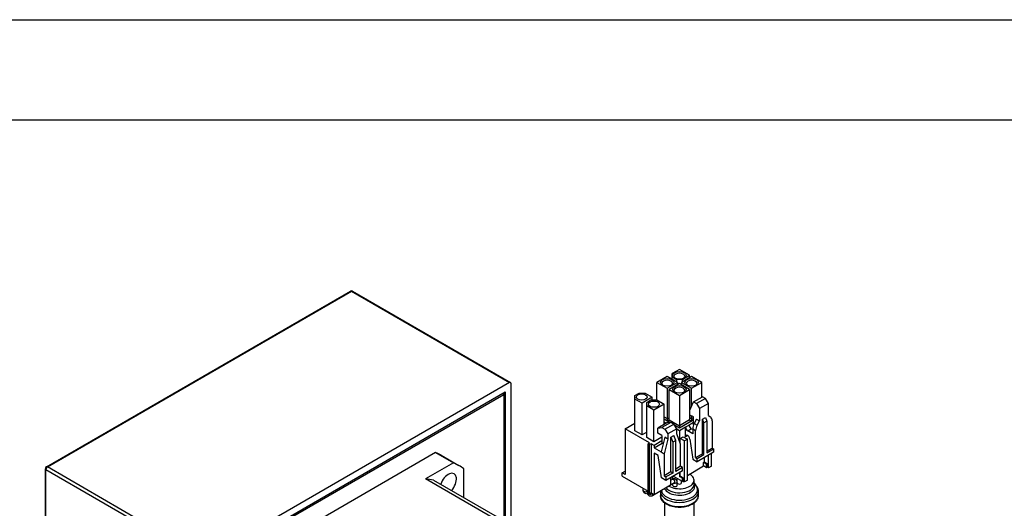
# Model space of a CAD drawing. Extents: x 127 to 1318, y -9818 to -8942.
# Tile 11 of 18: x 918 to 1035, y -9001 to -8942. Entities that reach past the tile are written whole.
import ezdxf

# ---------------------------------------------------------------- set-up
doc = ezdxf.new("R2010")
doc.units = 0
doc.header["$LTSCALE"] = 25.4
doc.layers.get('0').update_dxf_attribs({"linetype": 'CONTINUOUS'})

# ---------------------------------------------------------------- blocks, each defined once
blk = doc.blocks.new('ata-Border-A0-002')
at = {"color": 253, "ltscale": 0.5}
blk.add_line((0, 841), (1189, 841), dxfattribs=at)
blk.add_line((10, 829), (1179, 829))

msp = doc.modelspace()

# ---------------------------------------------------------------- linework, layer by layer
for p, q in [((920.731021, -8995.673037), (957.1470203, -8974.64825)), ((920.856021, -8995.6854192), (957.2720203, -8974.6606322)), ((957.2720203, -8974.6606322), (976.1871267, -8985.581274)), ((957.3970203, -8974.64825), (976.3121267, -8985.5688918)), ((996.5164466, -8984.0095181), (995.6502408, -8984.5096222)), ((995.6502408, -8984.9199117), (995.6502408, -8984.5096222)), ((997.7379736, -8984.714767), (996.5164466, -8984.0095181)), ((996.87, -8985.2158918), (997.7379736, -8984.714767)), ((997.7379736, -8984.9964583), (997.7379736, -8984.714767)), ((976.1871267, -8985.581274), (939.7711274, -9006.6060609)), ((976.3639034, -9002.6102958), (976.3639034, -8985.683336)), ((995.0509678, -8984.8556126), (993.8294409, -8985.5608616)), ((993.8294409, -8987.6715052), (993.8294409, -8985.5608616)), ((993.8294409, -8985.5608616), (995.0509678, -8986.2661105)), ((996.2724948, -8985.5608616), (995.0509678, -8984.8556126)), ((995.0509678, -8986.2661105), (996.2724948, -8985.5608616)), ((996.5164466, -8985.7017072), (995.2949197, -8986.4069561)), ((995.6502408, -8985.2016031), (995.6502408, -8984.9199117)), ((995.6502408, -8984.9199117), (996.1628932, -8985.2158918)), ((996.87, -8985.2158918), (996.1628932, -8985.2158918)), ((996.1628932, -8985.2158918), (996.1628932, -8985.4975831)), ((996.2724948, -8985.5608616), (996.2724948, -8985.8425529)), ((997.7379736, -8986.4069561), (996.5164466, -8985.7017072)), ((997.9819254, -8984.8556126), (996.7603985, -8985.5608616)), ((996.7603985, -8985.5608616), (996.7603985, -8985.8425529)), ((996.7603985, -8985.5608616), (997.9819254, -8986.2661105)), ((996.87, -8985.4975831), (996.87, -8985.2158918)), ((999.2034524, -8985.5608616), (997.9819254, -8984.8556126)), ((997.9819254, -8986.2661105), (999.2034524, -8985.5608616)), ((999.2034524, -8987.3163292), (999.2034524, -8985.5608616)), ((940.3014575, -9007.1163713), (975.6567966, -8986.7039568)), ((940.4782342, -9007.2184334), (975.4800199, -8987.010143)), ((975.4800199, -8987.010143), (975.3916315, -8986.8570499)), ((975.4800199, -8986.8060188), (975.4800199, -8987.010143)), ((975.4800199, -8987.010143), (975.4800199, -9002.0999855)), ((975.6567966, -8986.7039568), (975.6567966, -9002.2020475)), ((991.181326, -8987.1428237), (991.6939784, -8986.8468437)), ((991.181326, -8987.551072), (991.181326, -8987.1428237)), ((991.6939784, -8986.8468437), (992.4010852, -8986.8468437)), ((992.4010852, -8986.8468437), (993.267291, -8987.3469478)), ((995.0509678, -8986.2661105), (995.0509678, -8989.8995203)), ((995.2949197, -8986.4069561), (996.5164466, -8987.1122051)), ((995.2949197, -8990.0403659), (995.2949197, -8986.4069561)), ((996.5164466, -8987.1122051), (997.7379736, -8986.4069561)), ((996.5164466, -8987.1122051), (996.5164466, -8990.7456148)), ((997.7379736, -8986.4069561), (997.7379736, -8990.0403659)), ((997.9819254, -8988.3815432), (997.9819254, -8986.2661105)), ((992.0475318, -8988.0511761), (991.181326, -8987.551072)), ((991.181326, -8991.3477811), (991.181326, -8987.551072)), ((993.267291, -8987.3469478), (992.0475318, -8988.0511761)), ((992.0475318, -8991.8478852), (992.0475318, -8988.0511761)), ((992.6026106, -8987.9634027), (993.115263, -8987.6674227)), ((992.6026106, -8988.371651), (992.6026106, -8987.9634027)), ((993.4688164, -8988.8717552), (992.6026106, -8988.371651)), ((992.6026106, -8992.1683601), (992.6026106, -8988.371651)), ((993.115263, -8987.6674227), (993.8223698, -8987.6674227)), ((993.267291, -8987.6674227), (993.267291, -8987.3469478)), ((994.6885756, -8988.1675269), (993.4688164, -8988.8717552)), ((993.8223698, -8987.6674227), (994.6885756, -8988.1675269)), ((994.6885756, -8990.5966042), (994.6885756, -8988.1675269)), ((997.7538835, -8988.8676727), (998.2135029, -8987.8878768)), ((998.2135029, -8987.8878768), (999.2741631, -8987.2755044)), ((998.2135029, -8987.8878768), (998.5670563, -8988.092001)), ((999.6277165, -8987.4796285), (998.5670563, -8988.092001)), ((998.5670563, -8988.092001), (998.9206097, -8988.7043734)), ((999.9812699, -8988.092001), (998.9206097, -8988.7043734)), ((999.6277165, -8987.4796285), (999.2741631, -8987.2755044)), ((999.9812699, -8988.092001), (999.6277165, -8987.4796285)), ((999.9812699, -8989.5412824), (999.9812699, -8988.092001)), ((993.4688164, -8992.6684643), (993.4688164, -8988.8717552)), ((997.7538835, -8989.4800451), (997.7538835, -8988.8676727)), ((998.2135029, -8989.7004992), (997.7538835, -8989.4800451)), ((998.9206097, -8988.7043734), (998.9206097, -8990.1536548)), ((999.9812699, -8989.5412824), (1000.260577, -8989.7392828)), ((990.0110642, -8991.1130383), (991.181326, -8990.4373874)), ((994.996167, -8990.4190162), (993.9355069, -8991.0313886)), ((995.4911418, -8990.357779), (994.4304816, -8990.9701514)), ((994.6885756, -8989.690293), (995.0509678, -8989.8995203)), ((995.0206818, -8990.1600406), (994.6885756, -8989.968299)), ((995.0527356, -8990.1842734), (994.6885756, -8989.9740256)), ((994.943134, -8990.4496348), (994.6885756, -8990.3026655)), ((994.784035, -8991.1742756), (995.8446952, -8990.5619031)), ((995.4911418, -8990.357779), (994.996167, -8990.4190162)), ((995.2949197, -8989.7994994), (995.0464771, -8989.9429378)), ((995.2948755, -8990.0444739), (995.0527356, -8990.1842734)), ((995.2904289, -8990.0837835), (995.0845554, -8990.2026446)), ((995.3775888, -8990.3718275), (995.0845554, -8990.2026446)), ((995.3857571, -8990.3708169), (995.1166092, -8990.2154243)), ((995.2949197, -8990.0403659), (996.5164466, -8990.7456148)), ((995.8446952, -8990.5619031), (995.4911418, -8990.357779)), ((996.1982486, -8991.1130383), (995.8446952, -8990.5619031)), ((996.5164466, -8991.0236208), (995.9199699, -8990.6792449)), ((996.5164466, -8991.0293474), (995.9258045, -8990.68834)), ((997.7379736, -8990.0403659), (996.5164466, -8990.7456148)), ((997.9483379, -8990.2026446), (996.5164466, -8991.0293474)), ((997.9162841, -8990.2154243), (996.5164466, -8991.0236208)), ((997.6831728, -8990.6843776), (997.2589087, -8990.9293266)), ((998.2135029, -8990.3781914), (997.6831728, -8990.6843776)), ((997.7379736, -8989.7994994), (997.9864161, -8989.9429378)), ((997.7380178, -8990.0444739), (997.9801577, -8990.1842734)), ((997.7424643, -8990.0837835), (997.9483379, -8990.2026446)), ((998.2135029, -8990.0495515), (997.9801577, -8990.1842734)), ((997.9819254, -8989.8995203), (997.9819254, -8989.5894243)), ((998.2135029, -8989.7658189), (997.9819254, -8989.8995203)), ((998.2135029, -8990.0438249), (998.0122114, -8990.1600406)), ((998.2135029, -8990.6231404), (998.2135029, -8989.7004992)), ((998.2149351, -8990.6239672), (998.2135029, -8990.6231404)), ((998.5670563, -8989.9495307), (998.2877491, -8990.4700472)), ((998.2877491, -8990.4700472), (998.6413025, -8990.6741714)), ((998.5670563, -8989.9495307), (998.9206097, -8990.1536548)), ((998.6413025, -8990.6741714), (998.9206097, -8990.1536548)), ((999.2741631, -8989.9495307), (999.6277165, -8989.7454065)), ((999.4509398, -8990.4067688), (999.2741631, -8989.9495307)), ((999.2741631, -8994.0932508), (999.2741631, -8989.9495307)), ((999.8044932, -8990.2026446), (999.4509398, -8990.4067688)), ((999.4509398, -8994.1953129), (999.4509398, -8990.4067688)), ((999.6277165, -8989.7454065), (999.8044932, -8990.2026446)), ((999.8044932, -8990.2026446), (999.8044932, -8993.9911888)), ((1000.4408893, -8990.1822322), (1000.4408893, -8993.4196411)), ((990.0110642, -8991.1130383), (990.0110642, -8996.5835654)), ((992.9455574, -8992.8072687), (990.0110642, -8991.1130383)), ((992.0475318, -8991.8478852), (991.181326, -8991.3477811)), ((992.6026106, -8991.5274103), (992.0475318, -8991.8478852)), ((993.9355069, -8991.0313886), (994.4304816, -8990.9701514)), ((993.9355069, -8991.6437611), (993.9355069, -8991.0313886)), ((994.4304816, -8991.9295349), (993.9355069, -8991.6437611)), ((994.4304816, -8990.9701514), (994.784035, -8991.1742756)), ((994.784035, -8991.1742756), (995.1375884, -8991.7254107)), ((996.1982486, -8991.1130383), (995.1375884, -8991.7254107)), ((995.1375884, -8991.7254107), (995.1375884, -8992.3377832)), ((996.1982486, -8991.7254107), (996.1982486, -8991.1130383)), ((996.5164466, -8991.3579873), (996.1982486, -8991.1742756)), ((996.657868, -8992.9501556), (996.1982486, -8991.7254107)), ((996.5164466, -8990.7456148), (996.5164466, -8991.0236208)), ((997.2589087, -8990.9293266), (996.5164466, -8991.3579873)), ((996.5164466, -8991.0293474), (996.5164466, -8991.0236208)), ((996.5164466, -8991.3579873), (996.5164466, -8992.573311)), ((997.2589087, -8992.0601743), (997.2589087, -8990.9293266)), ((997.5063961, -8991.9172874), (997.2589087, -8992.0601743)), ((997.5063961, -8991.3579873), (997.9306602, -8991.1130383)), ((998.1074369, -8991.7049983), (997.5063961, -8991.3579873)), ((998.1074369, -8991.2151004), (997.9306602, -8991.1130383)), ((998.1074369, -8991.1212033), (998.4609903, -8991.3253274)), ((998.1074369, -8991.1212033), (998.1074369, -8991.7049983)), ((998.4609903, -8994.5627364), (998.4609903, -8991.3253274)), ((993.4688164, -8992.6684643), (992.6026106, -8992.1683601)), ((992.7687807, -8992.9093308), (992.9455574, -8992.8072687)), ((992.7687807, -8998.7881062), (992.7687807, -8992.9093308)), ((992.9455574, -8993.0113929), (992.7687807, -8992.9093308)), ((993.1223341, -8992.9093308), (992.9455574, -8993.0113929)), ((992.9455574, -8998.8901682), (992.9455574, -8993.0113929)), ((993.1223341, -8992.9093308), (993.1223341, -8998.7881062)), ((993.4758875, -8993.1134549), (993.1223341, -8992.9093308)), ((994.4304816, -8992.1132466), (993.4688164, -8992.6684643)), ((994.4304816, -8992.5623197), (993.4758875, -8993.1134549)), ((993.4758875, -8993.3992287), (994.465837, -8992.8276811)), ((994.784035, -8992.133659), (994.3244156, -8993.8891267)), ((994.4304816, -8991.9295349), (994.4304816, -8992.8072687)), ((994.5844023, -8992.8961349), (994.4304816, -8992.8072687)), ((995.1375884, -8992.3377832), (994.677969, -8994.0932508)), ((995.1375884, -8992.3377832), (994.784035, -8992.133659)), ((995.4911418, -8992.133659), (995.8446952, -8991.9295349)), ((995.4911418, -8996.2773792), (995.4911418, -8992.133659)), ((995.4911418, -8992.133659), (995.7209515, -8992.7276603)), ((996.0745049, -8992.5235362), (995.7209515, -8992.7276603)), ((995.7209515, -8992.7276603), (995.7209515, -8996.4100599)), ((996.0745049, -8992.5235362), (995.8446952, -8991.9295349)), ((996.0745049, -8996.2059357), (996.0745049, -8992.5235362)), ((996.6225126, -8992.2765459), (996.976066, -8992.0724218)), ((997.1174874, -8992.5623197), (996.6225126, -8992.2765459)), ((996.6225126, -8992.8559445), (996.6225126, -8992.2765459)), ((996.657868, -8995.6037695), (996.657868, -8992.9501556)), ((996.976066, -8992.0724218), (997.4710408, -8992.3581956)), ((997.4710408, -8992.3581956), (997.1174874, -8992.5623197)), ((997.1174874, -8997.4612992), (997.1174874, -8992.5623197)), ((997.4710408, -8997.2571751), (997.4710408, -8992.3581956)), ((997.7538835, -8992.3459481), (998.1074369, -8994.7668605)), ((967.3332705, -8993.9590365), (948.6249836, -9004.760271)), ((967.3332705, -8993.9590365), (969.4545909, -8995.1837814)), ((993.4758875, -8993.1134549), (993.4758875, -8993.3992287)), ((993.4758875, -8993.3992287), (994.3244156, -8993.8891267)), ((993.4758875, -8994.0116012), (993.4758875, -8998.9922303)), ((993.9708622, -8994.297375), (993.4758875, -8994.0116012)), ((994.3244156, -8993.8891267), (994.677969, -8994.0932508)), ((994.677969, -8994.0932508), (994.677969, -8996.7468647)), ((998.4609903, -8994.5627364), (999.2741631, -8994.0932508)), ((1000.617666, -8993.9299515), (998.637767, -8995.0730467)), ((998.637767, -8994.6647984), (999.4509398, -8994.1953129)), ((999.2741631, -8994.0932508), (999.4509398, -8994.1953129)), ((999.8044932, -8993.7870646), (1000.4408893, -8993.4196411)), ((999.8044932, -8993.9911888), (1000.617666, -8993.5217032)), ((1000.0166252, -8995.7874812), (1000.0166252, -8994.2769626)), ((1000.3701786, -8995.5833571), (1000.3701786, -8994.0728384)), ((1000.4408893, -8993.4196411), (1000.617666, -8993.5217032)), ((1000.617666, -8993.5217032), (1000.617666, -8993.9299515)), ((969.4545909, -8995.1837814), (966.1238393, -8997.1067917)), ((967.979127, -8994.2865944), (970.1004474, -8995.5113393)), ((994.3774486, -8996.9816075), (993.9708622, -8994.297375)), ((998.1074369, -8994.7668605), (998.637767, -8995.0730467)), ((998.4609903, -8994.5627364), (998.637767, -8994.6647984)), ((998.637767, -8995.0730467), (998.637767, -8994.6647984)), ((999.4155844, -8995.1546964), (999.5216504, -8995.0934591)), ((999.4155844, -8995.5629447), (999.4155844, -8995.1546964)), ((999.7691378, -8995.3588205), (999.4155844, -8995.1546964)), ((999.5216504, -8995.0934591), (999.5216504, -8994.5627364)), ((999.8752038, -8995.2975833), (999.5216504, -8995.0934591)), ((999.8752038, -8995.2975833), (999.7691378, -8995.3588205)), ((999.7691378, -8995.7670688), (999.7691378, -8995.3588205)), ((999.8752038, -8995.7058316), (999.8752038, -8995.2975833)), ((920.606021, -9067.3329941), (920.606021, -8995.8895433)), ((920.6792443, -9067.4350562), (920.6792443, -8995.9916054)), ((920.6792443, -8995.9916054), (939.5943507, -9006.9122471)), ((939.7711274, -9006.6060609), (920.856021, -8995.6854192)), ((970.7070491, -8999.3443095), (970.7070491, -8995.9068885)), ((989.6575108, -8996.3794413), (990.0110642, -8996.1753171)), ((989.6575108, -8996.7876895), (989.6575108, -8996.3794413)), ((990.0110642, -8996.5835654), (989.6575108, -8996.3794413)), ((995.4911418, -8996.2773792), (994.677969, -8996.7468647)), ((996.8876777, -8996.1446985), (994.9077787, -8997.2877937)), ((995.7209515, -8996.4100599), (994.9077787, -8996.8795454)), ((995.7209515, -8996.4100599), (995.4911418, -8996.2773792)), ((996.657868, -8995.6037695), (996.0745049, -8995.9405743)), ((996.8876777, -8995.7364502), (996.0745049, -8996.2059357)), ((996.5164466, -8996.3590288), (996.5164466, -8996.8285144)), ((996.6225126, -8996.7672771), (996.6225126, -8996.2977916)), ((996.8876777, -8995.7364502), (996.657868, -8995.6037695)), ((996.8876777, -8996.1446985), (996.8876777, -8995.7364502)), ((997.4710408, -8996.6856275), (999.4155844, -8995.5629447)), ((999.7691378, -8995.7670688), (999.4155844, -8995.5629447)), ((999.8752038, -8995.7058316), (999.7691378, -8995.7670688)), ((1000.0166252, -8995.7874812), (999.8752038, -8995.7058316)), ((1000.3701786, -8995.5833571), (1000.0166252, -8995.7874812)), ((976.3768876, -9003.0263919), (966.1238393, -8997.1067917)), ((967.0831269, -8997.252037), (977.3361752, -9003.1716372)), ((989.6575108, -8996.7876895), (992.7687807, -8998.583982)), ((995.9308043, -8997.5981972), (993.2791539, -8999.1291282)), ((994.9077787, -8997.2877937), (994.3774486, -8996.9816075)), ((994.677969, -8996.7468647), (994.9077787, -8996.8795454)), ((994.9077787, -8996.8795454), (994.9077787, -8997.2877937)), ((995.4557865, -8996.9714013), (995.4557865, -8997.8491351)), ((995.4557865, -8997.0326385), (995.4911418, -8997.0530509)), ((995.4911418, -8997.0530509), (995.4557865, -8997.0734633)), ((995.4911418, -8997.4612992), (995.4557865, -8997.4817116)), ((995.4911418, -8997.4612992), (995.4911418, -8997.0530509)), ((995.6808043, -8997.1651845), (995.4911418, -8997.2746862)), ((995.7361165, -8997.1338091), (995.7361165, -8996.8095526)), ((995.7361165, -8997.8899599), (995.7361165, -8997.7106002)), ((996.87, -8997.4408868), (995.7563068, -8996.7978958)), ((996.2361165, -8997.2775875), (996.2361165, -8997.074914)), ((996.2361165, -8997.8899599), (996.2361165, -8997.4817116)), ((996.2664466, -8997.5837737), (996.2664466, -8997.0924251)), ((996.5164466, -8996.8285144), (996.6225126, -8996.7672771)), ((996.87, -8997.0326385), (996.5164466, -8996.8285144)), ((996.976066, -8996.9714013), (996.6225126, -8996.7672771)), ((996.7664466, -8997.5837737), (996.7664466, -8997.3811002)), ((996.976066, -8996.9714013), (996.87, -8997.0326385)), ((996.87, -8997.4408868), (996.87, -8997.0326385)), ((996.976066, -8997.3796496), (996.87, -8997.4408868)), ((996.976066, -8997.3796496), (996.976066, -8996.9714013)), ((997.1174874, -8997.4612992), (996.976066, -8997.3796496)), ((997.4710408, -8997.2571751), (997.1174874, -8997.4612992)), ((998.2664466, -8997.7663523), (998.2664466, -8997.2775875)), ((998.2664466, -8997.6368724), (998.4267012, -8997.8099672)), ((992.1935116, -8998.5023324), (992.1935116, -8998.2518502)), ((992.7238417, -8998.8085186), (992.7238417, -8998.5580365)), ((992.9455574, -8998.8901682), (992.7687807, -8998.7881062)), ((993.1223341, -8998.7881062), (992.9455574, -8998.8901682)), ((993.1223341, -8998.7881062), (993.4758875, -8998.9922303)), ((993.4758875, -8998.9922303), (995.4557865, -8997.8491351)), ((994.2664466, -8998.62594), (994.2664466, -8999.1147048)), ((998.7664466, -8998.62594), (998.7664466, -8999.1147048)), ((994.7664466, -9018.2880858), (994.7664466, -9000.0075464)), ((998.2664466, -9018.3023745), (998.2664466, -9000.0075464))]:
    msp.add_line(p, q)
for centre, start, end in [((957.2720203, -8974.8647563), 60, 120), ((920.856021, -8995.8895433), 120, 180)]:
    msp.add_arc(centre, 0.25, start, end)
for centre, major_axis, start_param, end_param in [((957.2720203, -8974.8647563), (-0.125, 0.2165064), 5.4977871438, 6.2831853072), ((957.2720203, -8974.8647563), (0.125, 0.2165064), 0, 0.7853981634), ((996.5164466, -8984.8382621), (-0.65, 0), 2.4657979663, 6.9589799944), ((976.1871267, -8985.7853981), (0.125, 0.2165064), 5.4977871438, 7.0685834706), ((995.0527356, -8985.683336), (-0.65, 0), 2.4657979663, 6.9589799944), ((997.9801577, -8985.683336), (-0.65, 0), 2.4657979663, 6.9589799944), ((996.5164466, -8986.52841), (-0.65, 0), 2.4657979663, 6.9589799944), ((995.0527356, -8990.061799), (-0.075, 0.1299038), 2.0491885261, 2.3561944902), ((994.9095465, -8989.9811699), (-0.1, -0.1732051), 2.1035142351, 2.3561944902), ((995.0845554, -8990.0801701), (-0.075, 0.1299038), 2.3561944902, 2.6632004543), ((995.1534983, -8990.1220156), (0.1, 0.1732051), 5.2451068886, 5.4977871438), ((997.9306602, -8990.8272645), (-0.175, 0.3031089), 0.7853981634, 2.3561944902), ((997.8793949, -8990.1220156), (0.1, -0.1732051), 3.926990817, 4.1796710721), ((997.9483379, -8990.0801701), (-0.075, -0.1299038), 0.4783921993, 0.7853981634), ((997.9801577, -8990.061799), (-0.075, -0.1299038), 0.7853981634, 1.0924041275), ((998.1233468, -8989.9811699), (-0.1, 0.1732051), 0.7853981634, 1.0380784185), ((998.8145406, -8990.7105638), (-0.5, -0.8660254), 4.76751922, 5.500717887), ((999.168094, -8990.9146879), (0.5, 0.8660254), 1.6259265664, 2.3591252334), ((999.7337855, -8990.5880858), (0.5, 0.8660254), 5.4948564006, 6.2280550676), ((997.5063961, -8991.0722135), (-0.175, 0.3031089), 0.7853981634, 2.3561944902), ((997.5063961, -8992.2030612), (-0.175, 0.3031089), 3.926990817, 7.0685834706), ((957.979127, -9011.6071025), (10, 17.3205081), 0, 0.0626639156), ((960.1004474, -9012.8318474), (10, 17.3205081), 6.2205213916, 6.3458492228), ((920.856021, -8995.8895433), (-0.25, 0), 0, 0.7853981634), ((920.856021, -8995.8895433), (0.125, 0.2165064), 0.7853981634, 2.3561944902), ((920.856021, -8995.8895433), (-0.125, 0.2165064), 5.4977871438, 6.2831853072), ((968.8504474, -8997.6764028), (0.6875, 1.1907849), 4.3275812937, 8.2387893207), ((996.5164466, -8997.2775875), (1.75, 0), 3.9147353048, 7.0971587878), ((960.1004474, -9012.8318474), (8.625, 14.9389382), 0.1758905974, 0.2689230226), ((996.5164466, -8998.3994846), (2.1660251, 0), 3.2269349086, 6.7740679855), ((996.5164466, -8997.9928077), (1.8339749, 0), 3.4156757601, 6.5869687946), ((996.5164466, -8997.7663523), (1.75, 0), 3.5648047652, 6.2831853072), ((995.8058043, -8997.3776083), (-0.125, 0.2165064), 3.9169906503, 6.4515634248), ((995.8058043, -8997.3816908), (-0.125, 0.2165064), 3.9369909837, 6.2831853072), ((995.9861165, -8997.4817116), (0.25, 0), 4.3540694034, 6.2831853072), ((995.8058043, -8997.3816908), (0.125, -0.2165064), 0, 0.7953983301), ((995.9861165, -8997.2775875), (0.25, 0), 5.8476578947, 6.2831853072), ((996.5164466, -8997.5837737), (0.25, 0), 3.1415926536, 6.2831853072), ((997.0467767, -8997.2775875), (-0.25, 0), 1.0900908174, 1.5807969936), ((992.4435116, -8998.5023324), (0.25, 0), 3.1415926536, 6.0446380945), ((992.9738417, -8998.8085186), (0.25, 0), 3.1415926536, 6.0446380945), ((993.1541539, -8998.9126219), (0.125, -0.2165064), 0, 1.3322491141), ((996.5164466, -8998.62594), (2.25, 0), 3.1415926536, 6.2831853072), ((995.9861165, -8997.8899599), (0.25, 0), 3.1415926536, 6.2831853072), ((996.5164466, -8999.1147048), (2.25, 0), 3.1415926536, 6.2831853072)]:
    msp.add_ellipse(centre, major_axis=major_axis, ratio=0.5773502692, start_param=start_param, end_param=end_param)
for centre, major_axis in [((996.5164466, -8984.7157876), (-0.8, 0)), ((995.0527356, -8985.5608616), (-0.8, 0)), ((996.5164466, -8986.4059355), (-0.8, 0)), ((997.9801577, -8985.5608616), (-0.8, 0)), ((992.0015698, -8987.3224529), (0.65, 0)), ((993.4652809, -8988.1675269), (0.65, 0))]:
    msp.add_ellipse(centre, major_axis=major_axis, ratio=0.5773502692)
for points, knots in [([(995.0464771, -8989.9429378), (995.0429615, -8989.9606896), (995.0398845, -8989.9814143), (995.034534, -8990.023319), (995.0322406, -8990.0444971), (995.0274559, -8990.0907689), (995.0248544, -8990.1182469), (995.0218318, -8990.1486945), (995.0212521, -8990.1544672), (995.0206818, -8990.1600406)], [0.151145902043, 0.151145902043, 0.151145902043, 0.151145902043, 0.163078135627, 0.163078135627, 0.175010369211, 0.175010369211, 0.192633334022, 0.192633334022, 0.196905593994, 0.196905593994, 0.196905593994, 0.196905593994]), ([(995.1166092, -8990.2154243), (995.1240762, -8990.2138327), (995.131512, -8990.2120184), (995.1691784, -8990.2015724), (995.1979959, -8990.1892302), (995.2379384, -8990.1632568), (995.2538129, -8990.1499197), (995.2783302, -8990.119081), (995.2869134, -8990.1015353), (995.2904289, -8990.0837835)], [0.013350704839, 0.013350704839, 0.013350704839, 0.013350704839, 0.017622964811, 0.017622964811, 0.035245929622, 0.035245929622, 0.047178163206, 0.047178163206, 0.05911039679, 0.05911039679, 0.05911039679, 0.05911039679]), ([(997.7424643, -8990.0837835), (997.7459799, -8990.1015353), (997.754563, -8990.119081), (997.7790803, -8990.1499197), (997.7949548, -8990.1632568), (997.8348973, -8990.1892302), (997.8637149, -8990.2015724), (997.9013812, -8990.2120184), (997.9088171, -8990.2138327), (997.9162841, -8990.2154243)], [0.151145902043, 0.151145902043, 0.151145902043, 0.151145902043, 0.163078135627, 0.163078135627, 0.175010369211, 0.175010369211, 0.192633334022, 0.192633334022, 0.196905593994, 0.196905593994, 0.196905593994, 0.196905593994]), ([(998.0122114, -8990.1600406), (998.0116412, -8990.1544672), (998.0110614, -8990.1486945), (998.0080389, -8990.1182469), (998.0054374, -8990.0907689), (998.0006526, -8990.0444971), (997.9983592, -8990.023319), (997.9930088, -8989.9814143), (997.9899317, -8989.9606896), (997.9864161, -8989.9429378)], [0.013350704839, 0.013350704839, 0.013350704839, 0.013350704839, 0.017622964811, 0.017622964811, 0.035245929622, 0.035245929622, 0.047178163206, 0.047178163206, 0.05911039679, 0.05911039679, 0.05911039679, 0.05911039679]), ([(995.705003, -8997.1480355), (995.7029329, -8997.1120353), (995.6967241, -8997.0747013), (995.66965, -8996.9941166), (995.6466784, -8996.9503156), (995.6064482, -8996.904723), (995.6001923, -8996.8981637), (995.5936281, -8996.8918183)], [4.77656425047, 4.77656425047, 4.77656425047, 4.77656425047, 5.02654824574, 5.02654824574, 5.30614572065, 5.30614572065, 5.35451562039, 5.35451562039, 5.35451562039, 5.35451562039]), ([(996.2361165, -8997.4817116), (996.2361165, -8997.4372358), (996.230335, -8997.3906529), (996.1999801, -8997.3003028), (996.1770085, -8997.2565018), (996.1168428, -8997.1883166), (996.0845101, -8997.1622482), (996.0150406, -8997.1251699), (995.9786976, -8997.1133458), (995.9042225, -8997.1012574), (995.8663927, -8997.101945), (995.7882678, -8997.1136112), (995.7494077, -8997.1268014), (995.7027919, -8997.148956), (995.691616, -8997.1548598), (995.6808043, -8997.161102)], [4.7123889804, 4.7123889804, 4.7123889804, 4.7123889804, 5.0265482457, 5.0265482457, 5.3061457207, 5.3061457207, 5.5170344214, 5.5170344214, 5.7134692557, 5.7134692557, 5.928208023, 5.928208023, 6.1950016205, 6.1950016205, 6.2831853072, 6.2831853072, 6.2831853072, 6.2831853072]), ([(998.4267012, -8997.8099672), (998.4670281, -8997.8535252), (998.5047934, -8997.8994553), (998.5741832, -8997.9961721), (998.6058058, -8998.0469675), (998.6616173, -8998.1531898), (998.6857973, -8998.2086245), (998.7253009, -8998.3232829), (998.7406093, -8998.3825063), (998.7611886, -8998.5031387), (998.7664466, -8998.5645342), (998.7664466, -8998.62594)], [1.8653118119, 1.8653118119, 1.8653118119, 1.8653118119, 1.96348834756, 1.96348834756, 2.06166488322, 2.06166488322, 2.15984141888, 2.15984141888, 2.25801795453, 2.25801795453, 2.35619449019, 2.35619449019, 2.35619449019, 2.35619449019]), ([(992.7246251, -8998.8360085), (992.692413, -8998.8522159), (992.6569764, -8998.8655058), (992.5736509, -8998.8823514), (992.5242323, -8998.8843579), (992.4350994, -8998.8663455), (992.3963571, -8998.8513788), (992.3295116, -8998.8097555), (992.3011001, -8998.7841936), (992.2533938, -8998.7257405), (992.2350743, -8998.6926351), (992.2061151, -8998.6191439), (992.1981081, -8998.5788949), (992.1939867, -8998.5274472), (992.1935116, -8998.5148166), (992.1935116, -8998.5023324)], [3.2057679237, 3.2057679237, 3.2057679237, 3.2057679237, 3.4557519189, 3.4557519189, 3.7353493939, 3.7353493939, 3.9462380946, 3.9462380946, 4.142672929, 4.142672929, 4.3574116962, 4.3574116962, 4.6242052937, 4.6242052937, 4.7123889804, 4.7123889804, 4.7123889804, 4.7123889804]), ([(993.2791539, -8999.1291282), (993.2406367, -8999.1513662), (993.197404, -8999.1696507), (993.103981, -8999.1885376), (993.0545624, -8999.1905441), (992.9654295, -8999.1725317), (992.9266872, -8999.157565), (992.8598417, -8999.1159417), (992.8314302, -8999.0903798), (992.7837239, -8999.0319267), (992.7654044, -8998.9988213), (992.7364452, -8998.9253301), (992.7284382, -8998.8850812), (992.7243168, -8998.8336334), (992.7238417, -8998.8210028), (992.7238417, -8998.8085186)], [3.1415926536, 3.1415926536, 3.1415926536, 3.1415926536, 3.4557519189, 3.4557519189, 3.7353493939, 3.7353493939, 3.9462380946, 3.9462380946, 4.142672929, 4.142672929, 4.3574116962, 4.3574116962, 4.6242052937, 4.6242052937, 4.7123889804, 4.7123889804, 4.7123889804, 4.7123889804]), ([(998.7664466, -8999.1147048), (998.7664466, -8999.2549691), (998.7334544, -8999.3946352), (998.606798, -8999.6640563), (998.5088552, -8999.7920436), (998.2505438, -9000.0331235), (998.0832692, -9000.1424476), (997.7002412, -9000.3245009), (997.48285, -9000.395799), (997.0252509, -9000.4921453), (996.7852898, -9000.5174604), (996.3054837, -9000.5211249), (996.065742, -9000.4996969), (995.6073267, -9000.411512), (995.3888091, -9000.3446443), (994.9930801, -9000.1681092), (994.8160587, -9000.0581937), (994.5287248, -8999.8016087), (994.4163145, -8999.6552664), (994.294393, -8999.3728206), (994.2664466, -8999.2439686), (994.2664466, -8999.1147048)], [2.3561944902, 2.3561944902, 2.3561944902, 2.3561944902, 2.6212252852, 2.6212252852, 2.9101907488, 2.9101907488, 3.2382365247, 3.2382365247, 3.5772993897, 3.5772993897, 3.9137629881, 3.9137629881, 4.2486150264, 4.2486150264, 4.5848433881, 4.5848433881, 4.9238486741, 4.9238486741, 5.253541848, 5.253541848, 5.4977871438, 5.4977871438, 5.4977871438, 5.4977871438])]:
    msp.add_open_spline(points, degree=3, knots=knots)
msp.add_open_spline([(994.2664466, -8998.62594), (994.2664466, -8998.6032344), (994.2671612, -8998.5805288), (994.2685859, -8998.5578794)], degree=3)

# ---------------------------------------------------------------- block references
msp.add_blockref('ata-Border-A0-002', (126.5987038, -9783.1668469))

doc.saveas('drawing.dxf')
